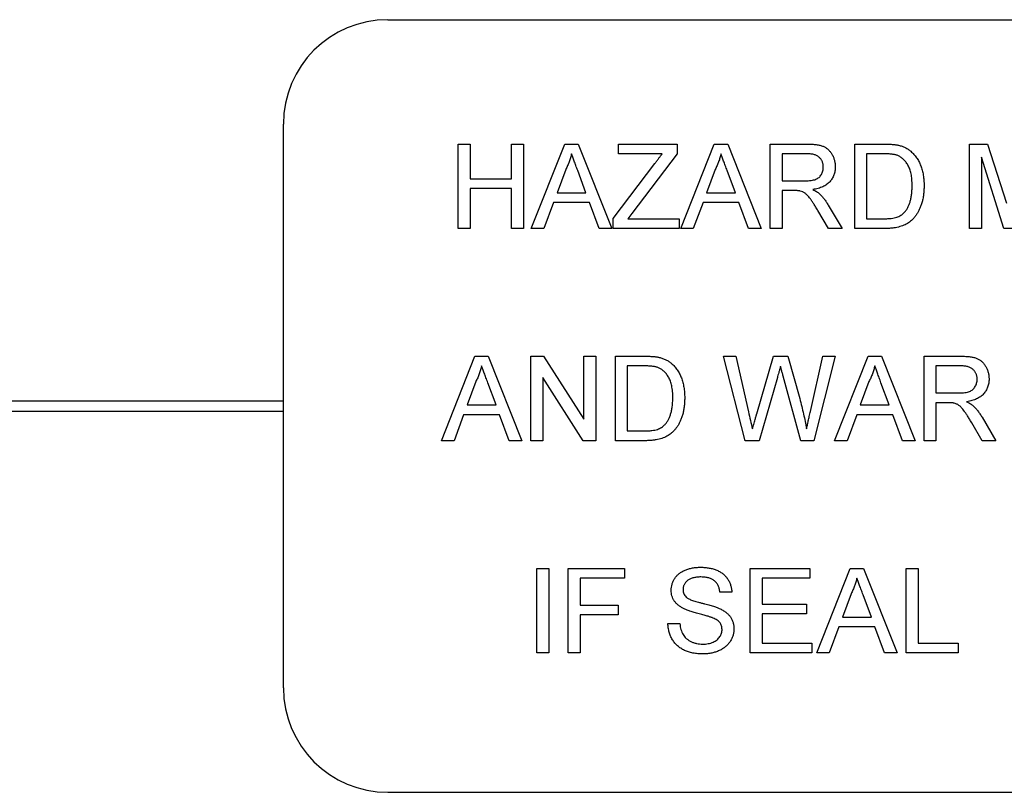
# Model space of a CAD drawing. Header units: millimetres. Extents: x 72 to 413, y 44 to 265.
# Tile 4 of 43: x 173 to 185, y 115 to 125. Entities that reach past the tile are written whole.
import ezdxf

# ---------------------------------------------------------------- set-up
doc = ezdxf.new("R2010")
doc.units = ezdxf.units.MM

msp = doc.modelspace()

# ---------------------------------------------------------------- linework, layer by layer
at = {"color": 7, "linetype": 'Continuous', "lineweight": 25}
for p, q in [((177.184, 124.555), (193.694, 124.555)), ((175.914, 116.427), (175.914, 123.285)), ((178.041, 123.042), (178.186, 123.042)), ((178.041, 122.015), (178.041, 123.042)), ((178.186, 123.042), (178.186, 122.621)), ((178.687, 123.042), (178.832, 123.042)), ((178.687, 122.621), (178.687, 123.042)), ((178.832, 123.042), (178.832, 122.015)), ((178.928, 122.015), (179.336, 123.042)), ((179.336, 123.042), (179.5, 123.042)), ((179.5, 123.042), (179.908, 122.015)), ((179.991, 123.042), (180.702, 123.042)), ((179.991, 122.924), (179.991, 123.042)), ((180.702, 123.042), (180.702, 122.924)), ((180.746, 122.015), (181.154, 123.042)), ((181.154, 123.042), (181.317, 123.042)), ((181.317, 123.042), (181.725, 122.015)), ((181.835, 123.042), (182.28, 123.042)), ((181.835, 122.015), (181.835, 123.042)), ((182.862, 123.042), (183.213, 123.042)), ((182.862, 122.015), (182.862, 123.042)), ((184.258, 123.042), (184.476, 123.042)), ((184.258, 122.015), (184.258, 123.042)), ((184.476, 123.042), (184.706, 122.321)), ((180.52, 122.924), (179.991, 122.924)), ((180.702, 122.924), (180.153, 122.199)), ((182.286, 122.924), (181.979, 122.924)), ((181.979, 122.924), (181.979, 122.594)), ((183.215, 122.924), (183.007, 122.924)), ((183.007, 122.924), (183.007, 122.133)), ((184.403, 122.884), (184.403, 122.015)), ((184.676, 122.015), (184.403, 122.884)), ((179.348, 122.734), (179.242, 122.449)), ((179.925, 122.138), (180.431, 122.806)), ((181.165, 122.734), (181.06, 122.449)), ((178.186, 122.621), (178.687, 122.621)), ((179.593, 122.449), (179.493, 122.719)), ((181.411, 122.449), (181.311, 122.719)), ((178.186, 122.502), (178.186, 122.015)), ((178.687, 122.502), (178.186, 122.502)), ((178.687, 122.015), (178.687, 122.502)), ((181.979, 122.594), (182.255, 122.594)), ((179.242, 122.449), (179.593, 122.449)), ((181.06, 122.449), (181.411, 122.449)), ((181.979, 122.476), (181.979, 122.015)), ((182.128, 122.476), (181.979, 122.476)), ((179.199, 122.331), (179.082, 122.015)), ((179.637, 122.331), (179.199, 122.331)), ((179.754, 122.015), (179.637, 122.331)), ((181.017, 122.331), (180.899, 122.015)), ((181.454, 122.331), (181.017, 122.331)), ((181.571, 122.015), (181.454, 122.331)), ((182.54, 122.298), (182.709, 122.015)), ((179.925, 122.015), (179.925, 122.138)), ((180.153, 122.199), (180.103, 122.133)), ((180.103, 122.133), (180.728, 122.133)), ((180.728, 122.133), (180.728, 122.015)), ((182.543, 122.015), (182.415, 122.232)), ((183.007, 122.133), (183.219, 122.133)), ((178.186, 122.015), (178.041, 122.015)), ((178.832, 122.015), (178.687, 122.015)), ((179.082, 122.015), (178.928, 122.015)), ((179.908, 122.015), (179.754, 122.015)), ((180.728, 122.015), (179.925, 122.015)), ((180.899, 122.015), (180.746, 122.015)), ((181.725, 122.015), (181.571, 122.015)), ((181.979, 122.015), (181.835, 122.015)), ((182.709, 122.015), (182.543, 122.015)), ((183.23, 122.015), (182.862, 122.015)), ((184.403, 122.015), (184.258, 122.015)), ((184.827, 122.015), (184.676, 122.015)), ((177.835, 119.434), (178.243, 120.462)), ((178.243, 120.462), (178.406, 120.462)), ((178.406, 120.462), (178.814, 119.434)), ((178.924, 120.462), (179.077, 120.462)), ((178.924, 119.434), (178.924, 120.462)), ((179.077, 120.462), (179.569, 119.695)), ((179.569, 120.462), (179.714, 120.462)), ((179.569, 119.695), (179.569, 120.462)), ((179.714, 120.462), (179.714, 119.434)), ((179.951, 120.462), (180.302, 120.462)), ((179.951, 119.434), (179.951, 120.462)), ((181.268, 120.462), (181.418, 120.462)), ((181.528, 119.434), (181.268, 120.462)), ((181.418, 120.462), (181.57, 119.786)), ((181.67, 119.76), (181.873, 120.462)), ((181.873, 120.462), (182.047, 120.462)), ((182.047, 120.462), (182.194, 119.947)), ((182.324, 119.79), (182.475, 120.462)), ((182.625, 120.462), (182.366, 119.434)), ((182.475, 120.462), (182.625, 120.462)), ((182.616, 119.434), (183.024, 120.462)), ((183.024, 120.462), (183.188, 120.462)), ((183.188, 120.462), (183.595, 119.434)), ((183.705, 120.462), (184.151, 120.462)), ((183.705, 119.434), (183.705, 120.462)), ((180.304, 120.343), (180.096, 120.343)), ((180.096, 120.343), (180.096, 119.553)), ((184.156, 120.343), (183.85, 120.343)), ((183.85, 120.343), (183.85, 120.014)), ((182.207, 119.434), (181.992, 120.219)), ((178.254, 120.153), (178.149, 119.869)), ((178.5, 119.869), (178.4, 120.139)), ((179.069, 120.201), (179.069, 119.434)), ((179.561, 119.434), (179.069, 120.201)), ((181.921, 120.203), (181.698, 119.434)), ((183.035, 120.153), (182.93, 119.869)), ((183.281, 119.869), (183.181, 120.139)), ((183.85, 120.014), (184.125, 120.014)), ((147.974, 119.919), (175.914, 119.919)), ((178.149, 119.869), (178.5, 119.869)), ((182.93, 119.869), (183.281, 119.869)), ((183.85, 119.895), (183.85, 119.434)), ((183.998, 119.895), (183.85, 119.895)), ((147.974, 119.792), (175.914, 119.792)), ((178.106, 119.75), (177.989, 119.434)), ((178.544, 119.75), (178.106, 119.75)), ((178.66, 119.434), (178.544, 119.75)), ((182.887, 119.75), (182.77, 119.434)), ((183.325, 119.75), (182.887, 119.75)), ((183.441, 119.434), (183.325, 119.75)), ((184.413, 119.434), (184.285, 119.651)), ((184.411, 119.718), (184.579, 119.434)), ((180.096, 119.553), (180.308, 119.553)), ((177.989, 119.434), (177.835, 119.434)), ((178.814, 119.434), (178.66, 119.434)), ((179.069, 119.434), (178.924, 119.434)), ((179.714, 119.434), (179.561, 119.434)), ((180.319, 119.434), (179.951, 119.434)), ((181.698, 119.434), (181.528, 119.434)), ((182.366, 119.434), (182.207, 119.434)), ((182.77, 119.434), (182.616, 119.434)), ((183.595, 119.434), (183.441, 119.434)), ((183.85, 119.434), (183.705, 119.434)), ((184.579, 119.434), (184.413, 119.434)), ((178.996, 117.881), (179.141, 117.881)), ((178.996, 116.854), (178.996, 117.881)), ((179.141, 117.881), (179.141, 116.854)), ((179.378, 117.881), (180.063, 117.881)), ((179.378, 116.854), (179.378, 117.881)), ((180.063, 117.881), (180.063, 117.763)), ((181.591, 116.854), (181.591, 117.881)), ((181.591, 117.881), (182.315, 117.881)), ((182.315, 117.881), (182.315, 117.763)), ((182.399, 116.854), (182.807, 117.881)), ((182.807, 117.881), (182.97, 117.881)), ((182.97, 117.881), (183.378, 116.854)), ((183.488, 117.881), (183.632, 117.881)), ((183.488, 116.854), (183.488, 117.881)), ((183.632, 117.881), (183.632, 116.972)), ((179.523, 117.763), (179.523, 117.433)), ((180.063, 117.763), (179.523, 117.763)), ((181.736, 117.763), (181.736, 117.446)), ((182.315, 117.763), (181.736, 117.763)), ((181.367, 117.591), (181.222, 117.591)), ((182.818, 117.573), (182.713, 117.288)), ((183.064, 117.288), (182.964, 117.558)), ((179.523, 117.433), (179.984, 117.433)), ((179.984, 117.433), (179.984, 117.315)), ((181.736, 117.446), (182.276, 117.446)), ((182.276, 117.446), (182.276, 117.328)), ((179.984, 117.315), (179.523, 117.315)), ((179.523, 117.315), (179.523, 116.854)), ((181.736, 117.328), (181.736, 116.972)), ((182.276, 117.328), (181.736, 117.328)), ((182.713, 117.288), (183.064, 117.288)), ((180.59, 117.209), (180.735, 117.209)), ((182.67, 117.17), (182.552, 116.854)), ((183.107, 117.17), (182.67, 117.17)), ((183.224, 116.854), (183.107, 117.17)), ((181.736, 116.972), (182.342, 116.972)), ((182.342, 116.972), (182.342, 116.854)), ((183.632, 116.972), (184.12, 116.972)), ((184.12, 116.972), (184.12, 116.854)), ((179.141, 116.854), (178.996, 116.854)), ((179.523, 116.854), (179.378, 116.854)), ((182.342, 116.854), (181.591, 116.854)), ((182.552, 116.854), (182.399, 116.854)), ((183.378, 116.854), (183.224, 116.854)), ((184.12, 116.854), (183.488, 116.854)), ((177.184, 115.157), (193.694, 115.157))]:
    msp.add_line(p, q, dxfattribs=at)
for centre, start, end in [((177.184, 123.285), 90, 180), ((177.184, 116.427), 180, 270)]:
    msp.add_arc(centre, 1.27, start, end, dxfattribs=at)
for points, knots in [([(182.28, 123.042), (182.291, 123.042), (182.311, 123.042), (182.341, 123.041), (182.368, 123.038), (182.394, 123.036), (182.417, 123.032), (182.439, 123.027), (182.459, 123.022), (182.477, 123.015), (182.494, 123.008), (182.509, 122.999), (182.524, 122.989), (182.538, 122.977), (182.551, 122.964), (182.563, 122.95), (182.574, 122.935), (182.588, 122.913), (182.603, 122.883), (182.616, 122.845), (182.624, 122.806), (182.624, 122.779), (182.625, 122.765)], [0, 0, 0, 0, 0.062113, 0.120212, 0.174385, 0.225444, 0.272358, 0.316388, 0.356869, 0.393978, 0.429589, 0.464683, 0.500036, 0.535483, 0.571363, 0.607909, 0.645662, 0.684517, 0.762579, 0.840497, 0.919073, 1, 1, 1, 1]), ([(183.213, 123.042), (183.223, 123.042), (183.241, 123.042), (183.269, 123.041), (183.294, 123.04), (183.318, 123.039), (183.339, 123.036), (183.359, 123.034), (183.378, 123.031), (183.389, 123.029), (183.395, 123.027)], [0, 0, 0, 0, 0.157891, 0.306794, 0.445674, 0.57568, 0.694631, 0.805978, 0.907764, 1, 1, 1, 1]), ([(183.395, 123.027), (183.409, 123.024), (183.437, 123.016), (183.476, 123), (183.512, 122.979), (183.534, 122.962), (183.544, 122.954)], [0, 0, 0, 0, 0.261195, 0.513143, 0.757809, 1, 1, 1, 1]), ([(179.418, 122.924), (179.414, 122.907), (179.406, 122.875), (179.389, 122.827), (179.371, 122.78), (179.355, 122.749), (179.348, 122.734)], [0, 0, 0, 0, 0.247294, 0.495608, 0.746359, 1, 1, 1, 1]), ([(179.493, 122.719), (179.489, 122.73), (179.482, 122.75), (179.471, 122.78), (179.461, 122.808), (179.451, 122.834), (179.442, 122.859), (179.433, 122.882), (179.425, 122.903), (179.42, 122.917), (179.418, 122.924)], [0, 0, 0, 0, 0.1531481, 0.2994335, 0.4364264, 0.5656706, 0.6865083, 0.7992685, 0.9033947, 1, 1, 1, 1]), ([(180.431, 122.806), (180.439, 122.817), (180.456, 122.838), (180.479, 122.87), (180.501, 122.897), (180.514, 122.915), (180.52, 122.924)], [0, 0, 0, 0, 0.28663, 0.549623, 0.787605, 1, 1, 1, 1]), ([(181.235, 122.924), (181.231, 122.907), (181.224, 122.875), (181.207, 122.827), (181.188, 122.78), (181.173, 122.749), (181.165, 122.734)], [0, 0, 0, 0, 0.247294, 0.495608, 0.746359, 1, 1, 1, 1]), ([(181.311, 122.719), (181.307, 122.73), (181.3, 122.75), (181.288, 122.78), (181.278, 122.808), (181.268, 122.834), (181.259, 122.859), (181.251, 122.882), (181.243, 122.903), (181.238, 122.917), (181.235, 122.924)], [0, 0, 0, 0, 0.1531481, 0.2994335, 0.4364264, 0.5656706, 0.6865083, 0.7992685, 0.9033947, 1, 1, 1, 1]), ([(182.48, 122.762), (182.48, 122.768), (182.479, 122.779), (182.477, 122.796), (182.474, 122.811), (182.469, 122.826), (182.462, 122.841), (182.454, 122.854), (182.444, 122.867), (182.433, 122.878), (182.421, 122.889), (182.406, 122.898), (182.39, 122.906), (182.373, 122.913), (182.353, 122.918), (182.332, 122.921), (182.31, 122.923), (182.294, 122.924), (182.286, 122.924)], [0, 0, 0, 0, 0.060326, 0.11816, 0.174187, 0.229539, 0.28345, 0.337827, 0.392632, 0.448466, 0.505965, 0.565059, 0.626654, 0.692232, 0.761131, 0.83531, 0.915326, 1, 1, 1, 1]), ([(183.385, 122.902), (183.38, 122.904), (183.37, 122.908), (183.354, 122.912), (183.336, 122.916), (183.315, 122.918), (183.293, 122.921), (183.269, 122.923), (183.243, 122.923), (183.224, 122.923), (183.215, 122.924)], [0, 0, 0, 0, 0.087425, 0.185248, 0.292738, 0.411206, 0.541246, 0.682781, 0.836034, 1, 1, 1, 1]), ([(183.56, 122.536), (183.56, 122.549), (183.559, 122.575), (183.557, 122.612), (183.553, 122.647), (183.548, 122.679), (183.54, 122.709), (183.532, 122.737), (183.521, 122.762), (183.509, 122.785), (183.496, 122.806), (183.482, 122.826), (183.468, 122.843), (183.453, 122.858), (183.437, 122.872), (183.42, 122.884), (183.403, 122.894), (183.391, 122.9), (183.385, 122.902)], [0, 0, 0, 0, 0.091258, 0.177402, 0.258694, 0.334791, 0.406045, 0.473581, 0.537187, 0.597012, 0.654533, 0.709286, 0.761518, 0.811848, 0.860604, 0.907806, 0.954259, 1, 1, 1, 1]), ([(183.544, 122.954), (183.551, 122.948), (183.564, 122.936), (183.582, 122.917), (183.599, 122.897), (183.615, 122.876), (183.629, 122.853), (183.643, 122.829), (183.654, 122.804), (183.665, 122.778), (183.675, 122.751), (183.682, 122.723), (183.69, 122.694), (183.695, 122.664), (183.7, 122.633), (183.703, 122.601), (183.705, 122.568), (183.705, 122.545), (183.705, 122.534)], [0, 0, 0, 0, 0.0568123, 0.1138818, 0.1705331, 0.2275474, 0.2853527, 0.3437011, 0.4030002, 0.4638421, 0.5258155, 0.588967, 0.6532705, 0.7190966, 0.7867486, 0.8557883, 0.9268358, 1, 1, 1, 1]), ([(182.255, 122.594), (182.268, 122.595), (182.294, 122.595), (182.33, 122.598), (182.361, 122.604), (182.387, 122.612), (182.409, 122.623), (182.428, 122.636), (182.444, 122.653), (182.457, 122.672), (182.467, 122.693), (182.474, 122.716), (182.479, 122.739), (182.48, 122.754), (182.48, 122.762)], [0, 0, 0, 0, 0.1288603, 0.2408922, 0.3380442, 0.4201205, 0.4940585, 0.5660948, 0.636805, 0.7091484, 0.7819418, 0.8542853, 0.9261704, 1, 1, 1, 1]), ([(182.625, 122.765), (182.625, 122.756), (182.624, 122.739), (182.621, 122.713), (182.616, 122.689), (182.609, 122.666), (182.599, 122.643), (182.588, 122.622), (182.574, 122.602), (182.558, 122.583), (182.541, 122.565), (182.52, 122.549), (182.498, 122.535), (182.473, 122.522), (182.446, 122.511), (182.417, 122.502), (182.386, 122.494), (182.364, 122.491), (182.352, 122.489)], [0, 0, 0, 0, 0.061413, 0.121295, 0.179224, 0.235938, 0.292217, 0.348197, 0.404445, 0.462026, 0.520334, 0.580383, 0.641826, 0.706363, 0.773851, 0.845266, 0.920155, 1, 1, 1, 1]), ([(183.705, 122.534), (183.705, 122.515), (183.704, 122.478), (183.699, 122.425), (183.691, 122.374), (183.679, 122.327), (183.664, 122.284), (183.648, 122.245), (183.629, 122.209), (183.609, 122.177), (183.587, 122.149), (183.564, 122.124), (183.541, 122.102), (183.516, 122.083), (183.489, 122.067), (183.459, 122.053), (183.427, 122.042), (183.393, 122.032), (183.356, 122.024), (183.316, 122.019), (183.274, 122.015), (183.245, 122.015), (183.23, 122.015)], [0, 0, 0, 0, 0.070538, 0.137265, 0.200472, 0.260573, 0.317203, 0.370006, 0.419824, 0.466241, 0.510134, 0.552081, 0.591863, 0.630336, 0.668716, 0.708706, 0.750896, 0.795285, 0.84198, 0.891765, 0.944294, 1, 1, 1, 1]), ([(183.461, 122.206), (183.469, 122.215), (183.484, 122.232), (183.504, 122.264), (183.521, 122.299), (183.535, 122.338), (183.546, 122.381), (183.554, 122.429), (183.559, 122.481), (183.56, 122.517), (183.56, 122.536)], [0, 0, 0, 0, 0.097773, 0.20086, 0.310441, 0.427816, 0.555168, 0.691834, 0.840089, 1, 1, 1, 1]), ([(182.199, 122.471), (182.195, 122.472), (182.186, 122.474), (182.169, 122.475), (182.15, 122.476), (182.136, 122.476), (182.128, 122.476)], [0, 0, 0, 0, 0.177495, 0.405226, 0.678388, 1, 1, 1, 1]), ([(182.415, 122.232), (182.41, 122.239), (182.401, 122.254), (182.389, 122.276), (182.376, 122.295), (182.364, 122.314), (182.353, 122.331), (182.342, 122.347), (182.332, 122.362), (182.32, 122.379), (182.306, 122.397), (182.289, 122.417), (182.273, 122.432), (182.254, 122.447), (182.23, 122.461), (182.209, 122.468), (182.199, 122.471)], [0, 0, 0, 0, 0.080781, 0.156541, 0.227935, 0.29431, 0.356868, 0.414759, 0.467641, 0.516748, 0.60473, 0.681571, 0.74811, 0.804941, 0.905406, 1, 1, 1, 1]), ([(182.352, 122.489), (182.361, 122.485), (182.376, 122.477), (182.398, 122.464), (182.417, 122.452), (182.427, 122.443), (182.432, 122.438)], [0, 0, 0, 0, 0.293076, 0.556562, 0.791914, 1, 1, 1, 1]), ([(182.432, 122.438), (182.442, 122.429), (182.462, 122.409), (182.489, 122.376), (182.516, 122.339), (182.532, 122.312), (182.54, 122.298)], [0, 0, 0, 0, 0.229528, 0.471466, 0.728186, 1, 1, 1, 1]), ([(183.219, 122.133), (183.234, 122.134), (183.263, 122.134), (183.304, 122.137), (183.34, 122.143), (183.372, 122.151), (183.399, 122.162), (183.422, 122.175), (183.443, 122.189), (183.455, 122.2), (183.461, 122.206)], [0, 0, 0, 0, 0.177956, 0.336653, 0.476122, 0.597334, 0.707007, 0.80993, 0.907088, 1, 1, 1, 1]), ([(180.302, 120.462), (180.312, 120.462), (180.331, 120.461), (180.358, 120.461), (180.383, 120.46), (180.407, 120.458), (180.429, 120.456), (180.449, 120.454), (180.467, 120.451), (180.479, 120.448), (180.484, 120.447)], [0, 0, 0, 0, 0.157891, 0.3067943, 0.4456742, 0.5756804, 0.6946315, 0.8059778, 0.9077644, 1, 1, 1, 1]), ([(184.151, 120.462), (184.161, 120.462), (184.181, 120.461), (184.211, 120.46), (184.238, 120.458), (184.264, 120.455), (184.288, 120.451), (184.309, 120.447), (184.329, 120.441), (184.347, 120.435), (184.364, 120.427), (184.379, 120.418), (184.394, 120.408), (184.408, 120.397), (184.421, 120.384), (184.433, 120.37), (184.445, 120.354), (184.458, 120.332), (184.473, 120.303), (184.486, 120.265), (184.494, 120.225), (184.495, 120.198), (184.495, 120.185)], [0, 0, 0, 0, 0.062113, 0.120212, 0.174385, 0.225444, 0.272358, 0.316388, 0.356869, 0.393978, 0.429589, 0.464683, 0.500036, 0.535483, 0.571363, 0.607909, 0.645662, 0.684517, 0.762579, 0.840497, 0.919073, 1, 1, 1, 1]), ([(178.325, 120.343), (178.321, 120.327), (178.313, 120.294), (178.296, 120.246), (178.277, 120.199), (178.262, 120.169), (178.254, 120.153)], [0, 0, 0, 0, 0.247294, 0.495608, 0.746359, 1, 1, 1, 1]), ([(178.4, 120.139), (178.396, 120.149), (178.389, 120.17), (178.378, 120.199), (178.367, 120.228), (178.357, 120.254), (178.348, 120.279), (178.34, 120.302), (178.332, 120.323), (178.327, 120.336), (178.325, 120.343)], [0, 0, 0, 0, 0.153148, 0.299433, 0.436426, 0.565671, 0.686508, 0.799269, 0.903395, 1, 1, 1, 1]), ([(180.474, 120.322), (180.469, 120.324), (180.459, 120.327), (180.443, 120.331), (180.425, 120.335), (180.405, 120.338), (180.383, 120.34), (180.358, 120.342), (180.332, 120.343), (180.314, 120.343), (180.304, 120.343)], [0, 0, 0, 0, 0.087425, 0.185248, 0.292738, 0.411206, 0.541246, 0.682781, 0.836034, 1, 1, 1, 1]), ([(180.484, 120.447), (180.498, 120.443), (180.526, 120.436), (180.565, 120.419), (180.601, 120.399), (180.623, 120.382), (180.633, 120.373)], [0, 0, 0, 0, 0.261195, 0.513143, 0.757809, 1, 1, 1, 1]), ([(180.633, 120.373), (180.64, 120.368), (180.653, 120.356), (180.671, 120.337), (180.688, 120.316), (180.704, 120.295), (180.719, 120.273), (180.732, 120.249), (180.744, 120.224), (180.754, 120.198), (180.764, 120.171), (180.772, 120.142), (180.779, 120.113), (180.784, 120.083), (180.789, 120.052), (180.792, 120.02), (180.794, 119.987), (180.794, 119.965), (180.794, 119.954)], [0, 0, 0, 0, 0.056812, 0.113882, 0.170533, 0.227547, 0.285353, 0.343701, 0.403, 0.463842, 0.525815, 0.588967, 0.653271, 0.719097, 0.786749, 0.855788, 0.926836, 1, 1, 1, 1]), ([(181.96, 120.338), (181.956, 120.324), (181.949, 120.299), (181.938, 120.263), (181.929, 120.231), (181.923, 120.212), (181.921, 120.203)], [0, 0, 0, 0, 0.299433, 0.56578, 0.799637, 1, 1, 1, 1]), ([(181.992, 120.219), (181.99, 120.227), (181.986, 120.242), (181.98, 120.262), (181.975, 120.281), (181.971, 120.297), (181.967, 120.31), (181.964, 120.322), (181.962, 120.33), (181.96, 120.335), (181.96, 120.338)], [0, 0, 0, 0, 0.195283, 0.371406, 0.526305, 0.662045, 0.777003, 0.871182, 0.9462, 1, 1, 1, 1]), ([(183.106, 120.343), (183.102, 120.327), (183.094, 120.294), (183.077, 120.246), (183.058, 120.199), (183.043, 120.169), (183.035, 120.153)], [0, 0, 0, 0, 0.247294, 0.495608, 0.746359, 1, 1, 1, 1]), ([(183.181, 120.139), (183.177, 120.149), (183.17, 120.17), (183.159, 120.199), (183.148, 120.228), (183.138, 120.254), (183.129, 120.279), (183.121, 120.302), (183.113, 120.323), (183.108, 120.336), (183.106, 120.343)], [0, 0, 0, 0, 0.1531481, 0.2994335, 0.4364264, 0.5656706, 0.6865083, 0.7992685, 0.9033947, 1, 1, 1, 1]), ([(184.35, 120.182), (184.35, 120.187), (184.35, 120.199), (184.348, 120.215), (184.344, 120.231), (184.339, 120.246), (184.332, 120.26), (184.324, 120.274), (184.315, 120.286), (184.304, 120.298), (184.291, 120.309), (184.277, 120.318), (184.261, 120.326), (184.243, 120.332), (184.224, 120.337), (184.203, 120.34), (184.18, 120.343), (184.164, 120.343), (184.156, 120.343)], [0, 0, 0, 0, 0.0603255, 0.11816, 0.1741867, 0.2295388, 0.2834498, 0.3378265, 0.3926321, 0.4484656, 0.5059654, 0.5650585, 0.6266545, 0.692232, 0.7611311, 0.8353099, 0.9153256, 1, 1, 1, 1]), ([(180.649, 119.956), (180.649, 119.969), (180.649, 119.994), (180.647, 120.031), (180.642, 120.066), (180.637, 120.099), (180.63, 120.129), (180.621, 120.156), (180.611, 120.182), (180.599, 120.205), (180.585, 120.226), (180.572, 120.245), (180.557, 120.262), (180.542, 120.278), (180.526, 120.292), (180.51, 120.304), (180.492, 120.314), (180.48, 120.319), (180.474, 120.322)], [0, 0, 0, 0, 0.091258, 0.177402, 0.258694, 0.334791, 0.406045, 0.473581, 0.537187, 0.597012, 0.654533, 0.709286, 0.761518, 0.811848, 0.860604, 0.907806, 0.954259, 1, 1, 1, 1]), ([(184.125, 120.014), (184.139, 120.014), (184.164, 120.014), (184.201, 120.018), (184.231, 120.023), (184.257, 120.031), (184.279, 120.042), (184.298, 120.056), (184.314, 120.073), (184.327, 120.092), (184.337, 120.113), (184.345, 120.135), (184.35, 120.158), (184.35, 120.174), (184.35, 120.182)], [0, 0, 0, 0, 0.12886, 0.240892, 0.338044, 0.42012, 0.494058, 0.566095, 0.636805, 0.709148, 0.781942, 0.854285, 0.92617, 1, 1, 1, 1]), ([(184.495, 120.185), (184.495, 120.176), (184.495, 120.158), (184.491, 120.133), (184.486, 120.109), (184.479, 120.085), (184.469, 120.063), (184.458, 120.042), (184.444, 120.022), (184.429, 120.002), (184.411, 119.984), (184.391, 119.968), (184.368, 119.954), (184.343, 119.942), (184.317, 119.93), (184.287, 119.921), (184.256, 119.914), (184.234, 119.91), (184.223, 119.908)], [0, 0, 0, 0, 0.061413, 0.121295, 0.179224, 0.235938, 0.292217, 0.348197, 0.404445, 0.462026, 0.520334, 0.580383, 0.641826, 0.706363, 0.773851, 0.845266, 0.920155, 1, 1, 1, 1]), ([(180.794, 119.954), (180.794, 119.935), (180.793, 119.898), (180.788, 119.844), (180.78, 119.794), (180.768, 119.747), (180.753, 119.704), (180.737, 119.664), (180.719, 119.628), (180.698, 119.597), (180.676, 119.569), (180.654, 119.544), (180.63, 119.522), (180.605, 119.503), (180.578, 119.487), (180.549, 119.473), (180.517, 119.461), (180.482, 119.451), (180.445, 119.444), (180.406, 119.438), (180.363, 119.435), (180.334, 119.434), (180.319, 119.434)], [0, 0, 0, 0, 0.070538, 0.137265, 0.200472, 0.260573, 0.317203, 0.370006, 0.419824, 0.466241, 0.510134, 0.552081, 0.591863, 0.630336, 0.668716, 0.708706, 0.750896, 0.795285, 0.84198, 0.891765, 0.944294, 1, 1, 1, 1]), ([(180.55, 119.625), (180.558, 119.634), (180.574, 119.652), (180.593, 119.683), (180.61, 119.718), (180.624, 119.757), (180.636, 119.801), (180.643, 119.849), (180.648, 119.901), (180.649, 119.937), (180.649, 119.956)], [0, 0, 0, 0, 0.097773, 0.20086, 0.310441, 0.427816, 0.555168, 0.691834, 0.840089, 1, 1, 1, 1]), ([(182.194, 119.947), (182.202, 119.915), (182.218, 119.852), (182.239, 119.759), (182.259, 119.668), (182.27, 119.608), (182.276, 119.578)], [0, 0, 0, 0, 0.260386, 0.513425, 0.759974, 1, 1, 1, 1]), ([(184.07, 119.891), (184.065, 119.891), (184.056, 119.893), (184.04, 119.894), (184.02, 119.895), (184.006, 119.895), (183.998, 119.895)], [0, 0, 0, 0, 0.177495, 0.405226, 0.678388, 1, 1, 1, 1]), ([(184.285, 119.651), (184.281, 119.659), (184.272, 119.674), (184.259, 119.695), (184.246, 119.715), (184.234, 119.734), (184.223, 119.751), (184.212, 119.767), (184.203, 119.781), (184.19, 119.798), (184.176, 119.817), (184.159, 119.836), (184.144, 119.852), (184.124, 119.867), (184.1, 119.881), (184.079, 119.887), (184.07, 119.891)], [0, 0, 0, 0, 0.080781, 0.156541, 0.227935, 0.29431, 0.356868, 0.414759, 0.467641, 0.516748, 0.60473, 0.681571, 0.74811, 0.804941, 0.905406, 1, 1, 1, 1]), ([(184.223, 119.908), (184.231, 119.904), (184.247, 119.896), (184.268, 119.884), (184.287, 119.871), (184.297, 119.862), (184.303, 119.858)], [0, 0, 0, 0, 0.293076, 0.556562, 0.791914, 1, 1, 1, 1]), ([(184.303, 119.858), (184.312, 119.848), (184.332, 119.829), (184.36, 119.795), (184.386, 119.758), (184.402, 119.732), (184.411, 119.718)], [0, 0, 0, 0, 0.229528, 0.471466, 0.728186, 1, 1, 1, 1]), ([(181.57, 119.786), (181.578, 119.751), (181.594, 119.682), (181.609, 119.612), (181.617, 119.578)], [0, 0, 0, 0, 0.502459, 1, 1, 1, 1]), ([(181.617, 119.578), (181.621, 119.59), (181.628, 119.614), (181.637, 119.647), (181.646, 119.676), (181.653, 119.701), (181.659, 119.722), (181.664, 119.738), (181.667, 119.751), (181.669, 119.758), (181.67, 119.76)], [0, 0, 0, 0, 0.204226, 0.385542, 0.544548, 0.680944, 0.794732, 0.886212, 0.953741, 1, 1, 1, 1]), ([(182.276, 119.578), (182.279, 119.593), (182.286, 119.625), (182.298, 119.676), (182.31, 119.731), (182.319, 119.77), (182.324, 119.79)], [0, 0, 0, 0, 0.215533, 0.453567, 0.715534, 1, 1, 1, 1]), ([(180.308, 119.553), (180.323, 119.553), (180.352, 119.554), (180.394, 119.557), (180.43, 119.563), (180.461, 119.571), (180.488, 119.582), (180.512, 119.594), (180.533, 119.608), (180.545, 119.62), (180.55, 119.625)], [0, 0, 0, 0, 0.177956, 0.336653, 0.476122, 0.597334, 0.707007, 0.80993, 0.907088, 1, 1, 1, 1]), ([(180.629, 117.613), (180.63, 117.626), (180.631, 117.651), (180.64, 117.688), (180.653, 117.724), (180.669, 117.752), (180.684, 117.774), (180.697, 117.789), (180.711, 117.804), (180.726, 117.817), (180.743, 117.829), (180.761, 117.841), (180.78, 117.85), (180.807, 117.863), (180.843, 117.876), (180.889, 117.887), (180.937, 117.893), (180.969, 117.894), (180.986, 117.894)], [0, 0, 0, 0, 0.074995, 0.149165, 0.223664, 0.300412, 0.33957, 0.378921, 0.418096, 0.45823, 0.498427, 0.539708, 0.582216, 0.625824, 0.715481, 0.807384, 0.901634, 1, 1, 1, 1]), ([(180.986, 117.894), (181.004, 117.894), (181.04, 117.893), (181.092, 117.886), (181.14, 117.875), (181.178, 117.862), (181.206, 117.848), (181.225, 117.838), (181.244, 117.826), (181.261, 117.813), (181.277, 117.799), (181.292, 117.784), (181.305, 117.768), (181.321, 117.745), (181.339, 117.715), (181.354, 117.676), (181.364, 117.635), (181.366, 117.606), (181.367, 117.591)], [0, 0, 0, 0, 0.100475, 0.195644, 0.286083, 0.372983, 0.415026, 0.456052, 0.495939, 0.535566, 0.574087, 0.612519, 0.651081, 0.689513, 0.766237, 0.84235, 0.919974, 1, 1, 1, 1]), ([(180.992, 117.776), (180.983, 117.776), (180.965, 117.776), (180.94, 117.773), (180.916, 117.77), (180.894, 117.765), (180.874, 117.758), (180.856, 117.751), (180.84, 117.742), (180.826, 117.731), (180.814, 117.72), (180.804, 117.707), (180.794, 117.695), (180.787, 117.681), (180.781, 117.667), (180.777, 117.653), (180.775, 117.638), (180.775, 117.628), (180.774, 117.622)], [0, 0, 0, 0, 0.091511, 0.177143, 0.257108, 0.331198, 0.400592, 0.465625, 0.526973, 0.585443, 0.641399, 0.695044, 0.746782, 0.796959, 0.847545, 0.897439, 0.947649, 1, 1, 1, 1]), ([(181.222, 117.591), (181.221, 117.599), (181.219, 117.613), (181.215, 117.634), (181.209, 117.653), (181.201, 117.671), (181.192, 117.688), (181.182, 117.703), (181.17, 117.717), (181.157, 117.729), (181.142, 117.74), (181.125, 117.75), (181.107, 117.758), (181.087, 117.764), (181.066, 117.77), (181.043, 117.773), (181.018, 117.775), (181.001, 117.776), (180.992, 117.776)], [0, 0, 0, 0, 0.067155, 0.131403, 0.192732, 0.251253, 0.307704, 0.362699, 0.417778, 0.472304, 0.527873, 0.58523, 0.645057, 0.707952, 0.774434, 0.84494, 0.920404, 1, 1, 1, 1]), ([(182.888, 117.763), (182.884, 117.746), (182.876, 117.714), (182.86, 117.666), (182.841, 117.619), (182.826, 117.588), (182.818, 117.573)], [0, 0, 0, 0, 0.247294, 0.495608, 0.746359, 1, 1, 1, 1]), ([(182.964, 117.558), (182.96, 117.569), (182.953, 117.589), (182.941, 117.619), (182.931, 117.647), (182.921, 117.673), (182.912, 117.698), (182.904, 117.721), (182.896, 117.742), (182.891, 117.756), (182.888, 117.763)], [0, 0, 0, 0, 0.153148, 0.299433, 0.436426, 0.565671, 0.686508, 0.799269, 0.903395, 1, 1, 1, 1]), ([(180.781, 117.391), (180.769, 117.397), (180.746, 117.41), (180.714, 117.433), (180.688, 117.458), (180.666, 117.485), (180.65, 117.514), (180.638, 117.546), (180.631, 117.579), (180.63, 117.601), (180.629, 117.613)], [0, 0, 0, 0, 0.144805, 0.279512, 0.406394, 0.527502, 0.645393, 0.761885, 0.878942, 1, 1, 1, 1]), ([(180.774, 117.622), (180.775, 117.614), (180.775, 117.596), (180.783, 117.572), (180.794, 117.55), (180.806, 117.538), (180.811, 117.532)], [0, 0, 0, 0, 0.262741, 0.509957, 0.753327, 1, 1, 1, 1]), ([(180.811, 117.532), (180.815, 117.529), (180.823, 117.522), (180.837, 117.513), (180.856, 117.504), (180.877, 117.495), (180.903, 117.486), (180.932, 117.477), (180.965, 117.468), (181, 117.459), (181.036, 117.45), (181.07, 117.441), (181.101, 117.433), (181.129, 117.424), (181.155, 117.416), (181.177, 117.409), (181.197, 117.401), (181.209, 117.396), (181.215, 117.394)], [0, 0, 0, 0, 0.032743, 0.07241, 0.119611, 0.174673, 0.237345, 0.308352, 0.38763, 0.474784, 0.563332, 0.645136, 0.720203, 0.789134, 0.851497, 0.907331, 0.956969, 1, 1, 1, 1]), ([(181.139, 117.277), (181.135, 117.279), (181.127, 117.282), (181.113, 117.286), (181.097, 117.292), (181.077, 117.298), (181.054, 117.304), (181.029, 117.311), (181.001, 117.319), (180.97, 117.327), (180.94, 117.335), (180.91, 117.343), (180.884, 117.352), (180.859, 117.36), (180.836, 117.368), (180.816, 117.375), (180.798, 117.383), (180.786, 117.388), (180.781, 117.391)], [0, 0, 0, 0, 0.0312, 0.070487, 0.117215, 0.171576, 0.234122, 0.303963, 0.382156, 0.467646, 0.554335, 0.635074, 0.710037, 0.779092, 0.842966, 0.901001, 0.953246, 1, 1, 1, 1]), ([(181.215, 117.394), (181.223, 117.39), (181.237, 117.384), (181.258, 117.372), (181.277, 117.36), (181.294, 117.348), (181.31, 117.334), (181.325, 117.32), (181.338, 117.306), (181.35, 117.29), (181.36, 117.274), (181.369, 117.258), (181.376, 117.24), (181.383, 117.223), (181.387, 117.204), (181.391, 117.185), (181.393, 117.165), (181.393, 117.152), (181.393, 117.145)], [0, 0, 0, 0, 0.074931, 0.147078, 0.216364, 0.282503, 0.346688, 0.408836, 0.469262, 0.528432, 0.587001, 0.644416, 0.702189, 0.759767, 0.81849, 0.877633, 0.93802, 1, 1, 1, 1]), ([(181.249, 117.138), (181.248, 117.146), (181.247, 117.16), (181.243, 117.181), (181.235, 117.201), (181.224, 117.219), (181.209, 117.236), (181.189, 117.251), (181.166, 117.265), (181.148, 117.273), (181.139, 117.277)], [0, 0, 0, 0, 0.117768, 0.230176, 0.339843, 0.450625, 0.566943, 0.696021, 0.839438, 1, 1, 1, 1]), ([(181.02, 116.841), (181.009, 116.841), (180.987, 116.841), (180.955, 116.843), (180.924, 116.846), (180.895, 116.851), (180.867, 116.857), (180.84, 116.865), (180.815, 116.873), (180.791, 116.883), (180.768, 116.895), (180.747, 116.908), (180.727, 116.922), (180.708, 116.938), (180.69, 116.954), (180.674, 116.973), (180.659, 116.992), (180.645, 117.013), (180.633, 117.035), (180.622, 117.058), (180.612, 117.082), (180.605, 117.106), (180.599, 117.131), (180.594, 117.156), (180.591, 117.183), (180.59, 117.2), (180.59, 117.209)], [0, 0, 0, 0, 0.052493, 0.102825, 0.151397, 0.198033, 0.242876, 0.285999, 0.327849, 0.368395, 0.407852, 0.446838, 0.485166, 0.523341, 0.561602, 0.59992, 0.638496, 0.677791, 0.71729, 0.756605, 0.796068, 0.835886, 0.875714, 0.916263, 0.95776, 1, 1, 1, 1]), ([(180.735, 117.209), (180.736, 117.196), (180.74, 117.171), (180.748, 117.136), (180.759, 117.104), (180.773, 117.075), (180.791, 117.05), (180.813, 117.028), (180.839, 117.008), (180.869, 116.99), (180.902, 116.977), (180.938, 116.966), (180.975, 116.96), (181.001, 116.96), (181.014, 116.959)], [0, 0, 0, 0, 0.093796, 0.180188, 0.260363, 0.334847, 0.407093, 0.481448, 0.559271, 0.64227, 0.728586, 0.815978, 0.906035, 1, 1, 1, 1]), ([(181.014, 116.959), (181.026, 116.959), (181.048, 116.96), (181.081, 116.965), (181.112, 116.972), (181.14, 116.983), (181.166, 116.996), (181.188, 117.012), (181.207, 117.03), (181.222, 117.05), (181.234, 117.071), (181.242, 117.093), (181.248, 117.116), (181.248, 117.131), (181.249, 117.138)], [0, 0, 0, 0, 0.1055839, 0.2058681, 0.3009467, 0.3930019, 0.4809485, 0.5628739, 0.6414613, 0.7177416, 0.7917718, 0.8627164, 0.9317768, 1, 1, 1, 1]), ([(181.393, 117.145), (181.393, 117.132), (181.392, 117.105), (181.383, 117.066), (181.368, 117.028), (181.351, 116.998), (181.335, 116.975), (181.322, 116.958), (181.307, 116.943), (181.291, 116.928), (181.274, 116.915), (181.255, 116.902), (181.236, 116.891), (181.208, 116.877), (181.17, 116.862), (181.123, 116.85), (181.072, 116.842), (181.038, 116.841), (181.02, 116.841)], [0, 0, 0, 0, 0.074816, 0.148535, 0.223872, 0.301297, 0.340894, 0.38034, 0.420127, 0.45995, 0.500831, 0.541907, 0.584439, 0.62808, 0.717267, 0.80786, 0.901925, 1, 1, 1, 1])]:
    msp.add_open_spline(points, degree=3, knots=knots, dxfattribs=at)

doc.saveas('drawing.dxf')
